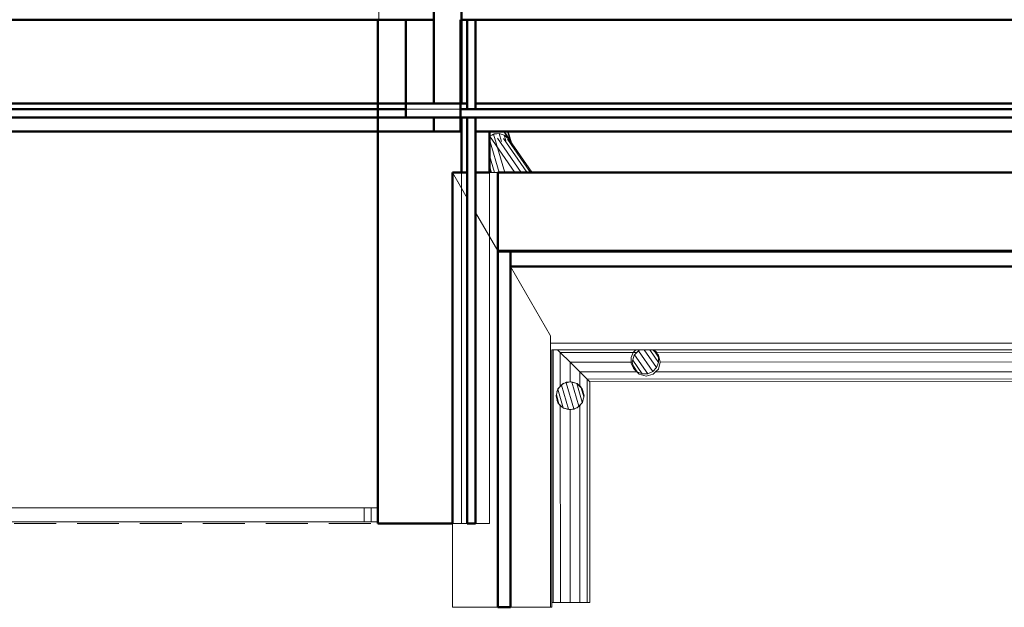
# Model space of a CAD drawing. Header units: millimetres. Extents: x -121 to 21826, y 1231 to 39091.
# Tile 7 of 66: x 10866 to 14386, y 28338 to 30438. Entities that reach past the tile are written whole.
import ezdxf

# ---------------------------------------------------------------- set-up
doc = ezdxf.new("R2010")
doc.units = ezdxf.units.MM
doc.linetypes.add('ADSK_Штриховая_ш3 п1_5', pattern=[225, 150, -75])
for name, color, linetype, lineweight in [('A-DETL-____-MBND', 5, 'ADSK_Штриховая_ш3 п1_5', 20), ('A-GENM-____-OTLN', 13, 'Continuous', 20), ('A-PART-____-MCUT', 2, 'Continuous', 50), ('A-PART-____-OTLN', 2, 'Continuous', 20), ('A-ROOF-____-MCUT', 132, 'Continuous', 50), ('A-ROOF-____-OTLN', 132, 'Continuous', 20), ('A-WALL-____-MCUT', 113, 'Continuous', 50), ('A-WALL-____-OTLN', 113, 'Continuous', 20), ('Q-SPCQ-____-OTLN', 91, 'Continuous', 20), ('S-BEAM-____-OTLN', 12, 'Continuous', 20), ('Ограждение', 7, 'Continuous', 20)]:
    doc.layers.add(name, color=color, linetype=linetype, lineweight=lineweight)

# ---------------------------------------------------------------- blocks, each defined once
blk = doc.blocks.new('Прямая форма - V line-611825-В_Этаж 03_Канализация')
at = {"layer": 'A-DETL-____-MBND', "color": 253}
for p, q in [((-150, 5330), (-150, 5130)), ((150, 5330), (-150, 5330)), ((150, 5020.6), (150, 5330)), ((-150, 5030), (-150, 1800))]:
    blk.add_line(p, q, dxfattribs=at)
blk = doc.blocks.new('Прямая форма - BMR - 003-611826-В_Этаж 03_Канализация')
blk.add_blockref('Прямая форма - V line-611825-В_Этаж 03_Канализация', (0, 0))
blk = doc.blocks.new('Family - V line-612029-В_Этаж 03_Канализация')
at = {"layer": 'A-ROOF-____-MCUT', "color": 9}
for p, q in [((1966, -4091.3), (-1955.5, -4091.3)), ((-1955.5, -4091.3), (-1955.5, -4094.1)), ((-1955.5, -4094.1), (-1955.5, -4147.8)), ((-1955.5, -4147.8), (1966, -4147.8))]:
    blk.add_line(p, q, dxfattribs=at)
at = {"layer": 'A-ROOF-____-OTLN', "color": 253}
for p, q in [((-1812.5, -4395.6), (-1955.5, -4147.8)), ((1823, -4421.2), (-1812.5, -4421.2))]:
    blk.add_line(p, q, dxfattribs=at)
blk = doc.blocks.new('Family - RT - 006-612030-В_Этаж 03_Канализация')
blk.add_blockref('Family - V line-612029-В_Этаж 03_Канализация', (0, 0))
blk = doc.blocks.new('Family - V line-612032-В_Этаж 03_Канализация')
at = {"layer": 'A-ROOF-____-MCUT', "color": 9}
for p, q in [((2365.8, -4099.6), (2365.8, -5374.1)), ((2411.9, -4099.6), (2365.8, -4099.6)), ((2411.9, -5374.1), (2411.9, -4099.6)), ((2365.8, -5374.1), (2411.9, -5374.1))]:
    blk.add_line(p, q, dxfattribs=at)
at = {"layer": 'A-ROOF-____-OTLN', "color": 253}
for p, q in [((2555, -4403.9), (2555, -5374.1)), ((2555, -5374.1), (2411.9, -5374.1))]:
    blk.add_line(p, q, dxfattribs=at)
blk = doc.blocks.new('Family - RT - 006-612033-В_Этаж 03_Канализация')
blk.add_blockref('Family - V line-612032-В_Этаж 03_Канализация', (0, 0))
blk = doc.blocks.new('Family - V line-612035-В_Этаж 03_Канализация')
at = {"layer": 'A-ROOF-____-MCUT', "color": 9}
for p, q in [((-2012.4, -3811.3), (-2012.4, -4094.1)), ((2001.5, -3811.3), (-2012.4, -3811.3)), ((-2012.4, -4094.1), (2001.5, -4094.1))]:
    blk.add_line(p, q, dxfattribs=at)
blk = doc.blocks.new('Family - RT - 006-612036-В_Этаж 03_Канализация')
blk.add_blockref('Family - V line-612035-В_Этаж 03_Канализация', (0, 0))
blk = doc.blocks.new('Family - V line-612038-В_Этаж 03_Канализация')
at = {"layer": 'A-ROOF-____-OTLN', "color": 253}
for p, q in [((2249.3, -3819.6), (2204.1, -3819.6)), ((2257, -3911.3), (2204.1, -3819.6)), ((2257, -3911.3), (2204.1, -3819.6)), ((2204.1, -3835), (2204.1, -3819.6)), ((2204.1, -3842.2), (2204.1, -3835)), ((2249.3, -3819.6), (2257, -3819.6)), ((2257, -4601.8), (2257, -3819.6)), ((2287, -4533), (2287, -3819.6)), ((2336.1, -3819.6), (2287, -3819.6)), ((2336.1, -3819.6), (2365.8, -3819.6)), ((2365.8, -4801.8), (2365.8, -3819.6)), ((2204.1, -4725.3), (2204.1, -3842.2)), ((2287, -3963.2), (2365.8, -4099.6)), ((2365.8, -4099.6), (2287, -3963.2)), ((2287, -4533), (2287, -5074.1)), ((2257, -4601.8), (2257, -5074.1)), ((2204.1, -5080.9), (2204.1, -4725.3)), ((2365.8, -5162.3), (2365.8, -4801.8)), ((2204.1, -5080.9), (2204.1, -5374.1)), ((2257, -5074.1), (2269.1, -5074.1)), ((2269.1, -5074.1), (2287, -5074.1)), ((2365.8, -5183.6), (2365.8, -5162.3)), ((2365.8, -5183.6), (2365.8, -5374.1)), ((2204.1, -5374.1), (2365.8, -5374.1)), ((2365.8, -5374.1), (2204.1, -5374.1)), ((2204.1, -5374.1), (2353.3, -5374.1)), ((2353.3, -5374.1), (2365.8, -5374.1))]:
    blk.add_line(p, q, dxfattribs=at)
blk = doc.blocks.new('Family - RT - 006-612039-В_Этаж 03_Канализация')
blk.add_blockref('Family - V line-612038-В_Этаж 03_Канализация', (0, 0))
blk = doc.blocks.new('Прямая форма - Masonry Block - Structural-612045-В_Этаж 03_Канализация')
at = {"layer": 'A-WALL-____-MCUT', "color": 9}
for p, q in [((4200, 400), (2625.1, 400)), ((4200, 100), (4200, 400)), ((2625.1, 100), (4200, 100))]:
    blk.add_line(p, q, dxfattribs=at)
blk = doc.blocks.new('Прямая форма - Gypsum Plasterboard - Waterproof-612046-В_Этаж 03_Канализация')
at = {"layer": 'A-WALL-____-MCUT', "color": 9}
for p, q in [((4200, 50), (2625.1, 50)), ((4200, 0), (4200, 50)), ((2625.1, 0), (4200, 0))]:
    blk.add_line(p, q, dxfattribs=at)
blk = doc.blocks.new('Прямая форма - Concrete - Structural-612047-В_Этаж 03_Канализация')
at = {"layer": 'A-WALL-____-MCUT', "color": 9}
for p, q in [((4100, 100), (2625.1, 100)), ((2625.1, 80), (4100, 80)), ((4100, 80), (4100, 100))]:
    blk.add_line(p, q, dxfattribs=at)
at = {"layer": 'A-WALL-____-OTLN', "color": 253}
blk.add_line((4100, 80), (4296, 80), dxfattribs=at)
blk = doc.blocks.new('Прямая форма - Insulation - Thermal Break-612048-В_Этаж 03_Канализация')
at = {"layer": 'A-WALL-____-MCUT', "color": 9}
for p, q in [((4100, 80), (2625.1, 80)), ((2625.1, 80), (2625.1, 50)), ((4100, 50), (4100, 80)), ((2625.1, 50), (4100, 50))]:
    blk.add_line(p, q, dxfattribs=at)
at = {"layer": 'A-WALL-____-OTLN', "color": 253}
blk.add_line((4100, 80), (4296, 80), dxfattribs=at)
blk = doc.blocks.new('Прямая форма - SW - 004-612049-В_Этаж 03_Канализация')
for name in ['Прямая форма - Masonry Block - Structural-612045-В_Этаж 03_Канализация', 'Прямая форма - Concrete - Structural-612047-В_Этаж 03_Канализация', 'Прямая форма - Insulation - Thermal Break-612048-В_Этаж 03_Канализация', 'Прямая форма - Gypsum Plasterboard - Waterproof-612046-В_Этаж 03_Канализация']:
    blk.add_blockref(name, (0, 0))
blk = doc.blocks.new('Family - Masonry Block - Structural-612051-В_Этаж 03_Канализация')
at = {"layer": 'A-PART-____-MCUT', "color": 9}
for p, q in [((4200, 400), (2625.1, 400)), ((4200, 100), (4200, 400)), ((2625.1, 100), (4200, 100))]:
    blk.add_line(p, q, dxfattribs=at)
blk = doc.blocks.new('Family - Gypsum Plasterboard - Waterproof-612053-В_Этаж 03_Канализация')
at = {"layer": 'A-PART-____-MCUT', "color": 9}
for p, q in [((4200, 50), (2625.1, 50)), ((4200, 0), (4200, 50)), ((2625.1, 0), (4200, 0))]:
    blk.add_line(p, q, dxfattribs=at)
blk = doc.blocks.new('Family - Concrete - Structural-612057-В_Этаж 03_Канализация')
at = {"layer": 'A-PART-____-MCUT', "color": 9}
for p, q in [((4100, 100), (2625.1, 100)), ((2625.1, 80), (4100, 80)), ((4100, 80), (4100, 100))]:
    blk.add_line(p, q, dxfattribs=at)
at = {"layer": 'A-PART-____-OTLN', "color": 253}
blk.add_line((4100, 80), (4296, 80), dxfattribs=at)
blk = doc.blocks.new('Family - Insulation - Thermal Break-612059-В_Этаж 03_Канализация')
at = {"layer": 'A-PART-____-MCUT', "color": 9}
for p, q in [((4100, 80), (2625.1, 80)), ((2625.1, 80), (2625.1, 50)), ((4100, 50), (4100, 80)), ((2625.1, 50), (4100, 50))]:
    blk.add_line(p, q, dxfattribs=at)
at = {"layer": 'A-PART-____-OTLN', "color": 253}
blk.add_line((4100, 80), (4296, 80), dxfattribs=at)
blk = doc.blocks.new('Прямая форма - V line-612216-В_Этаж 03_Канализация')
at = {"layer": 'Ограждение', "color": 253}
for p, q in [((36.4, -5), (84.5, -5)), ((84.5, -5), (84.5, -55)), ((36.4, -55), (84.5, -55))]:
    blk.add_line(p, q, dxfattribs=at)
blk = doc.blocks.new('Прямая форма - Steel - Stainless-612217-В_Этаж 03_Канализация')
blk.add_blockref('Прямая форма - V line-612216-В_Этаж 03_Канализация', (0, 0))
blk = doc.blocks.new('Прямая форма - Steel - Stainless-612222-В_Этаж 03_Канализация')
at = {"layer": 'Ограждение', "color": 253}
for p, q in [((59.5, -55), (59.5, -5)), ((4011.9, -5), (59.5, -5)), ((4011.9, -55), (59.5, -55))]:
    blk.add_line(p, q, dxfattribs=at)
blk = doc.blocks.new('Прямая форма - RAILING - 004-612237-В_Этаж 03_Канализация')
for name in ['Прямая форма - Steel - Stainless-612217-В_Этаж 03_Канализация', 'Прямая форма - Steel - Stainless-612222-В_Этаж 03_Канализация']:
    blk.add_blockref(name, (0, 0))
blk = doc.blocks.new('Family - V line-612241-В_Этаж 03_Канализация')
at = {"layer": 'A-PART-____-OTLN', "color": 253}
for p, q in [((36.4, -5), (84.5, -5)), ((84.5, -5), (84.5, -55)), ((36.4, -55), (84.5, -55))]:
    blk.add_line(p, q, dxfattribs=at)
blk = doc.blocks.new('Family - Steel - Stainless-612242-В_Этаж 03_Канализация')
blk.add_blockref('Family - V line-612241-В_Этаж 03_Канализация', (0, 0))
blk = doc.blocks.new('Family - Steel - Stainless-612250-В_Этаж 03_Канализация')
at = {"layer": 'A-PART-____-OTLN', "color": 253}
for p, q in [((59.5, -55), (59.5, -5)), ((4011.9, -5), (59.5, -5)), ((4011.9, -55), (59.5, -55))]:
    blk.add_line(p, q, dxfattribs=at)
blk = doc.blocks.new('Прямая форма - Masonry Block - Structural-612273-В_Этаж 03_Канализация')
at = {"layer": 'A-WALL-____-MCUT', "color": 9}
for p, q in [((2090, -100), (0, -100)), ((0, -100), (0, -400)), ((2090, -400), (2090, -100)), ((2144, -100), (2140, -100)), ((2140, -100), (2140, -400)), ((2144, -400), (2144, -100)), ((0, -400), (2090, -400)), ((2140, -400), (2144, -400))]:
    blk.add_line(p, q, dxfattribs=at)
blk = doc.blocks.new('Прямая форма - Concrete - Structural-612274-В_Этаж 03_Канализация')
at = {"layer": 'A-WALL-____-MCUT', "color": 9}
for p, q in [((2090, -80), (0, -80)), ((0, -80), (0, -100)), ((0, -100), (2090, -100)), ((2090, -100), (2090, -80)), ((2144, -80), (2120, -80)), ((2120, -80), (2120, -100)), ((2120, -100), (2144, -100)), ((2144, -100), (2144, -80))]:
    blk.add_line(p, q, dxfattribs=at)
blk = doc.blocks.new('Прямая форма - Insulation - Thermal Break-612275-В_Этаж 03_Канализация')
at = {"layer": 'A-WALL-____-MCUT', "color": 9}
for p, q in [((2144, -50), (0, -50)), ((0, -50), (0, -80)), ((2144, -80), (2144, -50)), ((0, -80), (2144, -80))]:
    blk.add_line(p, q, dxfattribs=at)
blk = doc.blocks.new('Прямая форма - Gypsum Plasterboard - Waterproof-612276-В_Этаж 03_Канализация')
at = {"layer": 'A-WALL-____-MCUT', "color": 9}
for p, q in [((2090, 0), (0, 0)), ((0, 0), (0, -50)), ((2090, -50), (2090, 0)), ((0, -50), (2090, -50))]:
    blk.add_line(p, q, dxfattribs=at)
blk = doc.blocks.new('Прямая форма - SW - 004-612277-В_Этаж 03_Канализация')
for name in ['Прямая форма - Gypsum Plasterboard - Waterproof-612276-В_Этаж 03_Канализация', 'Прямая форма - Insulation - Thermal Break-612275-В_Этаж 03_Канализация', 'Прямая форма - Concrete - Structural-612274-В_Этаж 03_Канализация', 'Прямая форма - Masonry Block - Structural-612273-В_Этаж 03_Канализация']:
    blk.add_blockref(name, (0, 0))
blk = doc.blocks.new('Family - Masonry Block - Structural-612279-В_Этаж 03_Канализация')
at = {"layer": 'A-PART-____-MCUT', "color": 9}
for p, q in [((2090, -100), (0, -100)), ((0, -100), (0, -400)), ((2090, -400), (2090, -100)), ((2144, -100), (2140, -100)), ((2140, -100), (2140, -400)), ((2144, -400), (2144, -100)), ((0, -400), (2090, -400)), ((2140, -400), (2144, -400))]:
    blk.add_line(p, q, dxfattribs=at)
blk = doc.blocks.new('Family - Concrete - Structural-612281-В_Этаж 03_Канализация')
at = {"layer": 'A-PART-____-MCUT', "color": 9}
for p, q in [((2090, -80), (0, -80)), ((0, -80), (0, -100)), ((0, -100), (2090, -100)), ((2090, -100), (2090, -80)), ((2144, -80), (2120, -80)), ((2120, -80), (2120, -100)), ((2120, -100), (2144, -100)), ((2144, -100), (2144, -80))]:
    blk.add_line(p, q, dxfattribs=at)
blk = doc.blocks.new('Family - Insulation - Thermal Break-612283-В_Этаж 03_Канализация')
at = {"layer": 'A-PART-____-MCUT', "color": 9}
for p, q in [((2144, -50), (0, -50)), ((0, -50), (0, -80)), ((2144, -80), (2144, -50)), ((0, -80), (2144, -80))]:
    blk.add_line(p, q, dxfattribs=at)
blk = doc.blocks.new('Family - Gypsum Plasterboard - Waterproof-612285-В_Этаж 03_Канализация')
at = {"layer": 'A-PART-____-MCUT', "color": 9}
for p, q in [((2090, 0), (0, 0)), ((0, 0), (0, -50)), ((2090, -50), (2090, 0)), ((0, -50), (2090, -50))]:
    blk.add_line(p, q, dxfattribs=at)
blk = doc.blocks.new('Прямая форма - V line-612504-В_Этаж 03_Канализация')
at = {"layer": 'Q-SPCQ-____-OTLN', "color": 253}
for p, q in [((7.9, 48.4), (0, 50)), ((0, 50), (0, -108)), ((19.1, 46.2), (17.4, 46.5)), ((25.8, 41.7), (19.1, 46.2)), ((35.4, 35.4), (33.9, 36.4)), ((39.8, 28.7), (35.4, 35.4)), ((35.4, 35.4), (35.4, 34.4)), ((-19.1, 22.4), (-19.1, 16.5)), ((19.1, 27.2), (19.1, -121.3)), ((35.4, 14.5), (35.4, -132.5)), ((46.2, 19.1), (45.2, 20.6)), ((47.8, 11.3), (46.2, 19.1)), ((46.2, 19.1), (46.2, 17)), ((46.2, 4.9), (46.2, -140)), ((50, 0), (49.6, 1.8)), ((50, -142.6), (50, 0)), ((50.2, 34.2), (50.2, -0.1)), ((52, -0.1), (52, 33)), ((50.2, -0.1), (50, -1.1)), ((50, -10.2), (52, -0.1)), ((-35.4, -888.9), (-19.1, -878.1)), ((-19.1, -878.1), (-5.8, -875.4)), ((-50, -924.3), (-46.2, -905.1)), ((-46.2, -905.1), (-35.4, -888.9)), ((-35.4, -959.6), (-35.4, -899.9)), ((-19.1, -970.5), (-19.1, -887.6)), ((0, -974.3), (0, -884.2)), ((19.1, -970.5), (19.1, -892.7)), ((35.4, -959.6), (35.4, -903.9)), ((47.6, -912.4), (50, -924.3)), ((-46.2, -943.4), (-50, -924.3)), ((-49.3, -927.7), (-46.2, -943.4)), ((-46.2, -943.4), (-46.2, -919)), ((-46.2, -943.4), (-35.4, -959.6)), ((-35.4, -959.6), (-46.2, -943.4)), ((35.4, -959.6), (46.2, -943.4)), ((46.2, -943.4), (35.4, -959.6)), ((46.2, -943.4), (46.2, -917.3)), ((50, -924.3), (46.2, -943.4)), ((46.2, -943.4), (48.7, -931)), ((-35.4, -959.6), (-19.1, -970.5)), ((-19.1, -970.5), (-35.4, -959.6)), ((-19.1, -970.5), (0, -974.3)), ((0, -974.3), (-19.1, -970.5)), ((0, -974.3), (19.1, -970.5)), ((19.1, -970.5), (0, -974.3)), ((19.1, -970.5), (35.4, -959.6)), ((35.4, -959.6), (19.1, -970.5))]:
    blk.add_line(p, q, dxfattribs=at)
blk = doc.blocks.new('Прямая форма - FU - 047-612505-В_Этаж 03_Канализация')
blk.add_blockref('Прямая форма - V line-612504-В_Этаж 03_Канализация', (0, 0))
blk = doc.blocks.new('Прямая форма - Masonry Block - Structural-612527-В_Этаж 03_Канализация')
at = {"layer": 'A-WALL-____-MCUT', "color": 9}
for p, q in [((545.5, -100), (350, -100)), ((350, -100), (350, -104)), ((350, -104), (350, -300)), ((545.5, -132.9), (545.5, -100)), ((1800, -132.9), (545.5, -132.9)), ((1800, -400), (1800, -132.9)), ((0, -300), (0, -400)), ((350, -300), (0, -300)), ((0, -400), (1800, -400))]:
    blk.add_line(p, q, dxfattribs=at)
at = {"layer": 'A-WALL-____-OTLN', "color": 253}
for p, q in [((602.5, -100), (545.5, -132.9)), ((545.5, -100), (602.5, -100)), ((1800, -100), (602.5, -100)), ((1800, -132.9), (1800, -100))]:
    blk.add_line(p, q, dxfattribs=at)
blk = doc.blocks.new('Прямая форма - Insulation - Thermal Break-612528-В_Этаж 03_Канализация')
at = {"layer": 'A-WALL-____-MCUT', "color": 9}
for p, q in [((320, -50), (0, -50)), ((0, -50), (0, -80)), ((320, -80), (320, -50)), ((1800, -50), (350, -50)), ((350, -50), (350, -80)), ((1800, -80), (1800, -50)), ((0, -80), (320, -80)), ((350, -80), (1800, -80))]:
    blk.add_line(p, q, dxfattribs=at)
blk = doc.blocks.new('Прямая форма - Concrete - Structural-612529-В_Этаж 03_Канализация')
at = {"layer": 'A-WALL-____-MCUT', "color": 9}
for p, q in [((0, -80), (0, -100)), ((300, -80), (0, -80)), ((0, -100), (300, -100)), ((300, -100), (300, -80)), ((350, -80), (350, -100)), ((545.5, -80), (350, -80)), ((350, -100), (545.5, -100)), ((545.5, -100), (545.5, -80))]:
    blk.add_line(p, q, dxfattribs=at)
at = {"layer": 'A-WALL-____-OTLN', "color": 253}
for p, q in [((602.5, -100), (545.5, -100)), ((602.5, -100), (637.2, -80)), ((1800, -100), (602.5, -100)), ((1800, -100), (1800, -80))]:
    blk.add_line(p, q, dxfattribs=at)
blk = doc.blocks.new('Прямая форма - Gypsum Plasterboard - Waterproof-612530-В_Этаж 03_Канализация')
at = {"layer": 'A-WALL-____-MCUT', "color": 9}
for p, q in [((400, 0), (400, -50)), ((545.5, 0), (400, 0)), ((545.5, -50), (545.5, 0)), ((400, -50), (545.5, -50))]:
    blk.add_line(p, q, dxfattribs=at)
at = {"layer": 'A-WALL-____-OTLN', "color": 253}
for p, q in [((775.7, 0), (545.5, 0)), ((775.7, 0), (1800, 0)), ((1800, -50), (1800, 0)), ((689.1, -50), (775.7, 0))]:
    blk.add_line(p, q, dxfattribs=at)
blk = doc.blocks.new('Прямая форма - SW - 005-612531-В_Этаж 03_Канализация')
for name in ['Прямая форма - Gypsum Plasterboard - Waterproof-612530-В_Этаж 03_Канализация', 'Прямая форма - Insulation - Thermal Break-612528-В_Этаж 03_Канализация', 'Прямая форма - Concrete - Structural-612529-В_Этаж 03_Канализация', 'Прямая форма - Masonry Block - Structural-612527-В_Этаж 03_Канализация']:
    blk.add_blockref(name, (0, 0))
blk = doc.blocks.new('Family - Masonry Block - Structural-612533-В_Этаж 03_Канализация')
at = {"layer": 'A-PART-____-MCUT', "color": 9}
for p, q in [((545.5, -100), (350, -100)), ((350, -100), (350, -104)), ((350, -104), (350, -300)), ((545.5, -132.9), (545.5, -100)), ((1800, -132.9), (545.5, -132.9)), ((1800, -400), (1800, -132.9)), ((0, -300), (0, -400)), ((350, -300), (0, -300)), ((0, -400), (1800, -400))]:
    blk.add_line(p, q, dxfattribs=at)
at = {"layer": 'A-PART-____-OTLN', "color": 253}
for p, q in [((602.5, -100), (545.5, -132.9)), ((545.5, -100), (602.5, -100)), ((1800, -100), (602.5, -100)), ((1800, -132.9), (1800, -100))]:
    blk.add_line(p, q, dxfattribs=at)
blk = doc.blocks.new('Family - Insulation - Thermal Break-612535-В_Этаж 03_Канализация')
at = {"layer": 'A-PART-____-MCUT', "color": 9}
for p, q in [((320, -50), (0, -50)), ((0, -50), (0, -80)), ((320, -80), (320, -50)), ((1800, -50), (350, -50)), ((350, -50), (350, -80)), ((1800, -80), (1800, -50)), ((0, -80), (320, -80)), ((350, -80), (1800, -80))]:
    blk.add_line(p, q, dxfattribs=at)
blk = doc.blocks.new('Family - Concrete - Structural-612537-В_Этаж 03_Канализация')
at = {"layer": 'A-PART-____-MCUT', "color": 9}
for p, q in [((0, -80), (0, -100)), ((300, -80), (0, -80)), ((0, -100), (300, -100)), ((300, -100), (300, -80)), ((350, -80), (350, -100)), ((545.5, -80), (350, -80)), ((350, -100), (545.5, -100)), ((545.5, -100), (545.5, -80))]:
    blk.add_line(p, q, dxfattribs=at)
at = {"layer": 'A-PART-____-OTLN', "color": 253}
for p, q in [((602.5, -100), (545.5, -100)), ((602.5, -100), (637.2, -80)), ((1800, -100), (602.5, -100)), ((1800, -100), (1800, -80))]:
    blk.add_line(p, q, dxfattribs=at)
blk = doc.blocks.new('Family - Gypsum Plasterboard - Waterproof-612539-В_Этаж 03_Канализация')
at = {"layer": 'A-PART-____-MCUT', "color": 9}
for p, q in [((400, 0), (400, -50)), ((545.5, 0), (400, 0)), ((545.5, -50), (545.5, 0)), ((400, -50), (545.5, -50))]:
    blk.add_line(p, q, dxfattribs=at)
at = {"layer": 'A-PART-____-OTLN', "color": 253}
for p, q in [((775.7, 0), (545.5, 0)), ((775.7, 0), (1800, 0)), ((1800, -50), (1800, 0)), ((689.1, -50), (775.7, 0))]:
    blk.add_line(p, q, dxfattribs=at)
blk = doc.blocks.new('Прямая форма - Timber - Floor-613062-В_Этаж 03_Канализация')
at = {"layer": 'A-DETL-____-MBND', "color": 253}
blk.add_line((-6439.9, -9270), (-2439.9, -9270), dxfattribs=at)
blk = doc.blocks.new('Прямая форма - SLA - 009-613065-В_Этаж 03_Канализация')
blk.add_blockref('Прямая форма - Timber - Floor-613062-В_Этаж 03_Канализация', (0, 0))
blk = doc.blocks.new('Family - Timber - Floor-613069-В_Этаж 03_Канализация')
at = {"layer": 'A-DETL-____-MBND', "color": 253}
blk.add_line((-6439.9, -9270), (-2439.9, -9270), dxfattribs=at)
blk = doc.blocks.new('Прямая форма - V line-613089-В_Этаж 03_Канализация')
at = {"layer": 'A-WALL-____-MCUT', "color": 9}
for p, q in [((50, 100), (0, 100)), ((0, 100), (0, 4)), ((50, 4), (50, 100)), ((3730, 100), (100, 100)), ((100, 100), (100, 4)), ((3730, 0), (3730, 100)), ((0, 4), (50, 4)), ((100, 4), (400, 4)), ((400, 4), (400, 0)), ((400, 0), (3730, 0))]:
    blk.add_line(p, q, dxfattribs=at)
blk = doc.blocks.new('Прямая форма - SW - 014-613090-В_Этаж 03_Канализация')
blk.add_blockref('Прямая форма - V line-613089-В_Этаж 03_Канализация', (0, 0))
blk = doc.blocks.new('Прямая форма - V line-613169-В_Этаж 03_Канализация')
at = {"layer": 'Q-SPCQ-____-OTLN', "color": 253}
for p, q in [((-113.6, 1755.4), (-105, 1755.4)), ((-105, 305.7), (-105, 1755.4)), ((-105, 1755.4), (-70, 1755.4)), ((-70, 322.4), (-70, 1755.4)), ((-70, 1755.4), (-35, 1755.4)), ((-35, 1755.4), (-35, 305.7)), ((-35, 1755.4), (-9.4, 1755.4)), ((-9.4, 1755.4), (-9.4, 60.6)), ((-9.4, 1755.4), (0, 1755.4)), ((0, 1755.4), (0, 70)), ((-70, 322.4), (-95, 315.7)), ((-95, 315.7), (-70, 322.4)), ((-45, 315.7), (-70, 322.4)), ((-70, 322.4), (-45, 315.7)), ((-113.3, 297.4), (-114.2, 293.9)), ((-114.2, 293.9), (-113.3, 297.4)), ((-105, 305.7), (-113.3, 297.4)), ((-113.3, 297.4), (-105, 305.7)), ((-95, 315.7), (-105, 305.7)), ((-105, 305.7), (-95, 315.7)), ((-35, 305.7), (-45, 315.7)), ((-45, 315.7), (-35, 305.7)), ((-26.7, 297.4), (-35, 305.7)), ((-35, 305.7), (-26.7, 297.4)), ((-20, 272.4), (-26.7, 297.4)), ((-26.7, 297.4), (-20, 272.4)), ((-114.3, 251), (-113.3, 247.4)), ((-113.3, 247.4), (-114.3, 251)), ((-113.3, 247.4), (-105, 239.1)), ((-105, 239.1), (-113.3, 247.4)), ((-35, 239.1), (-26.7, 247.4)), ((-26.7, 247.4), (-35, 239.1)), ((-26.7, 247.4), (-20, 272.4)), ((-20, 272.4), (-26.7, 247.4)), ((-105, 239.1), (-105, -35)), ((-105, 239.1), (-95, 229.1)), ((-95, 229.1), (-105, 239.1)), ((-95, 229.1), (-70, 222.4)), ((-70, 222.4), (-95, 229.1)), ((-70, 222.4), (-45, 229.1)), ((-45, 229.1), (-70, 222.4)), ((-70, 0), (-70, 222.4)), ((-45, 229.1), (-35, 239.1)), ((-35, 239.1), (-45, 229.1)), ((-35, 35), (-35, 239.1)), ((-9.4, 60.6), (-35, 35)), ((-35, 35), (-9.4, 60.6)), ((0, 70), (-9.4, 60.6)), ((-9.4, 60.6), (0, 70)), ((-9.4, 60.6), (789, 60.6)), ((0, 70), (789, 70)), ((25, 43.3), (16.7, 35)), ((16.7, 35), (25, 43.3)), ((50, 50), (25, 43.3)), ((25, 43.3), (50, 50)), ((75, 43.3), (50, 50)), ((50, 50), (75, 43.3)), ((83.3, 35), (75, 43.3)), ((75, 43.3), (83.3, 35)), ((789, 70), (789, 60.6)), ((789, 60.6), (789, 35)), ((-35, 35), (-70, 0)), ((-70, 0), (-35, 35)), ((0, 0), (-70, 0)), ((16.7, 35), (-35, 35)), ((6.7, 25), (0, 0)), ((0, 0), (6.7, 25)), ((0, 0), (6.7, -25)), ((16.7, 35), (6.7, 25)), ((6.7, 25), (16.7, 35)), ((93.3, 25), (83.3, 35)), ((83.3, 35), (789, 35)), ((83.3, 35), (93.3, 25)), ((100, 0), (93.3, 25)), ((93.3, 25), (100, 0)), ((93.3, -25), (100, 0)), ((789, 0), (100, 0)), ((789, 35), (789, 0)), ((-105, -35), (-114.4, -44.4)), ((-114.4, -44.4), (-105, -35)), ((-70, 0), (-105, -35)), ((-105, -35), (-70, 0)), ((-105, -35), (16.7, -35)), ((6.7, -25), (0, 0)), ((6.7, -25), (16.7, -35)), ((16.7, -35), (6.7, -25)), ((16.7, -35), (25, -43.3)), ((25, -43.3), (16.7, -35)), ((75, -43.3), (83.3, -35)), ((83.3, -35), (75, -43.3)), ((83.3, -35), (93.3, -25)), ((93.3, -25), (83.3, -35)), ((789, -35), (83.3, -35)), ((100, 0), (93.3, -25)), ((789, 0), (789, -35)), ((789, -35), (789, -60.6)), ((789, -60.6), (-114.4, -60.6)), ((25, -43.3), (50, -50)), ((50, -50), (25, -43.3)), ((50, -50), (75, -43.3)), ((75, -43.3), (50, -50)), ((789, -60.6), (789, -65))]:
    blk.add_line(p, q, dxfattribs=at)
blk = doc.blocks.new('Прямая форма - FU - 047-613170-В_Этаж 03_Канализация')
blk.add_blockref('Прямая форма - V line-613169-В_Этаж 03_Канализация', (0, 0))
blk = doc.blocks.new('Прямая форма - V line-V3-В_Этаж 03_Канализация')
at = {"layer": 'Q-SPCQ-____-OTLN', "color": 253}
for p, q in [((0, 50), (-7.9, 48.4)), ((19.1, 46.2), (0, 50)), ((0, 50), (0, -92.5)), ((35.4, 35.4), (19.1, 46.2)), ((19.1, 46.2), (19.1, 16.5)), ((46.2, 19.1), (35.4, 35.4)), ((35.4, 35.4), (35.4, 16.1)), ((50.2, 44.4), (50.2, 7.5)), ((52, 2.1), (52, 43.9)), ((-19.1, 27.2), (-19.1, -86.9)), ((47.7, 11.8), (46.2, 19.1)), ((46.2, 19.1), (46.2, 11.4)), ((-35.4, -19.5), (-35.4, -82.2)), ((-50, -69.6), (-50, -77.9)), ((-46.2, -56.6), (-46.2, -79)), ((-35.4, -888.9), (-19.1, -878.1)), ((-19.1, -878.1), (0, -874.3)), ((-19.1, -969.2), (-19.1, -879.7)), ((-7.7, -875.8), (-14.5, -877.2)), ((0, -874.3), (19.1, -878.1)), ((0, -972.6), (0, -876)), ((15.9, -877.4), (9.6, -876.2)), ((19.1, -878.1), (35.4, -888.9)), ((19.1, -968.9), (19.1, -879.4)), ((-46.8, -908.4), (-48.1, -914.7)), ((-48.1, -914.7), (-46.8, -908.4)), ((-46.2, -940.5), (-46.2, -907.3)), ((-41, -897.4), (-35.4, -888.9)), ((-35.4, -959.3), (-35.4, -889.4)), ((-32.5, -887), (-34.8, -888.6)), ((35.4, -888.9), (46.2, -905.1)), ((35.4, -959.1), (35.4, -889.2)), ((37.2, -891.7), (35.7, -889.5)), ((46.2, -905.1), (49.5, -922)), ((46.2, -941.3), (46.2, -908.1)), ((48.5, -916.6), (47.1, -909.7)), ((-46.2, -943.4), (-49.5, -926.6)), ((-48.5, -931.9), (-47.1, -938.8)), ((-35.4, -959.6), (-46.2, -943.4)), ((46.8, -940.2), (48.1, -933.8)), ((48.1, -933.8), (46.8, -940.2)), ((-37.2, -956.8), (-35.7, -959.1)), ((-19.1, -970.5), (-35.4, -959.6)), ((0, -974.3), (-19.1, -970.5)), ((-15.9, -971.1), (-9.6, -972.4)), ((19.1, -970.5), (0, -974.3)), ((7.7, -972.8), (14.5, -971.4)), ((35.4, -959.6), (19.1, -970.5)), ((32.5, -961.5), (34.8, -960)), ((41, -951.1), (35.4, -959.6))]:
    blk.add_line(p, q, dxfattribs=at)
blk = doc.blocks.new('Прямая форма - FU - 047-613400-В_Этаж 03_Канализация')
blk.add_blockref('Прямая форма - V line-V3-В_Этаж 03_Канализация', (0, 0))
blk = doc.blocks.new('Прямая форма - V line-613402-В_Этаж 03_Канализация')
at = {"layer": 'A-GENM-____-OTLN', "lineweight": 9}
for p, q in [((0, 920.4), (0, 0)), ((3625.5, 920.4), (0, 920.4)), ((0, 0), (-5, 0))]:
    blk.add_line(p, q, dxfattribs=at)
blk = doc.blocks.new('Прямая форма - SLA - 013-613403-В_Этаж 03_Канализация')
blk.add_blockref('Прямая форма - V line-613402-В_Этаж 03_Канализация', (0, 0))
blk = doc.blocks.new('V line_ifc_RVT-1-В_Этаж 03_Канализация')
at = {"layer": 'A-GENM-____-OTLN', "color": 253, "lineweight": 20}
for name, p in [('Прямая форма - SLA - 009-613065-В_Этаж 03_Канализация', (33863.1, 37907.6)), ('Прямая форма - SLA - 013-613403-В_Этаж 03_Канализация', (32046.2, 28337.6))]:
    blk.add_blockref(name, p, dxfattribs=at)
at = {"layer": 'A-PART-____-OTLN', "color": 253, "lineweight": 20}
for name, p in [('Family - Timber - Floor-613069-В_Этаж 03_Канализация', (33863.1, 37907.6)), ('Family - Masonry Block - Structural-612051-В_Этаж 03_Канализация', (27423.2, 30037.6)), ('Family - Concrete - Structural-612057-В_Этаж 03_Канализация', (27423.2, 30037.6)), ('Family - Insulation - Thermal Break-612059-В_Этаж 03_Канализация', (27423.2, 30037.6)), ('Family - Gypsum Plasterboard - Waterproof-612053-В_Этаж 03_Канализация', (27423.2, 30037.6))]:
    blk.add_blockref(name, p, dxfattribs=at)
for name, p, rotation in [('Family - Masonry Block - Structural-612533-В_Этаж 03_Канализация', (31823.2, 30437.6), 270), ('Family - Masonry Block - Structural-612279-В_Этаж 03_Канализация', (33863.2, 30037.6), 180), ('Family - Concrete - Structural-612537-В_Этаж 03_Канализация', (31823.2, 30437.6), 270), ('Family - Insulation - Thermal Break-612535-В_Этаж 03_Канализация', (31823.2, 30437.6), 270), ('Family - Concrete - Structural-612281-В_Этаж 03_Канализация', (33863.2, 30037.6), 180), ('Family - Insulation - Thermal Break-612283-В_Этаж 03_Канализация', (33863.2, 30037.6), 180), ('Family - Gypsum Plasterboard - Waterproof-612285-В_Этаж 03_Канализация', (33863.2, 30037.6), 180), ('Family - Gypsum Plasterboard - Waterproof-612539-В_Этаж 03_Канализация', (31823.2, 30437.6), 270), ('Family - Steel - Stainless-612250-В_Этаж 03_Канализация', (31459.7, 28637.6), 180), ('Family - Steel - Stainless-612242-В_Этаж 03_Канализация', (31459.7, 28637.6), 180)]:
    blk.add_blockref(name, p, dxfattribs=dict(at, rotation=rotation))
at = {"layer": 'A-ROOF-____-OTLN', "color": 253, "lineweight": 20}
for name, p in [('Family - RT - 006-612033-В_Этаж 03_Канализация', (29486.2, 33711.7)), ('Family - RT - 006-612039-В_Этаж 03_Канализация', (29486.2, 33711.7)), ('Family - RT - 006-612030-В_Этаж 03_Канализация', (33853.7, 33703.4)), ('Family - RT - 006-612036-В_Этаж 03_Канализация', (33864.4, 33703.4))]:
    blk.add_blockref(name, p, dxfattribs=at)
at = {"layer": 'A-WALL-____-OTLN', "color": 253, "lineweight": 20}
for name, p, rotation in [('Прямая форма - SW - 014-613090-В_Этаж 03_Канализация', (31723.2, 30037.6), 90), ('Прямая форма - SW - 005-612531-В_Этаж 03_Канализация', (31823.2, 30437.6), 270), ('Прямая форма - SW - 004-612277-В_Этаж 03_Канализация', (33863.2, 30037.6), 180)]:
    blk.add_blockref(name, p, dxfattribs=dict(at, rotation=rotation))
blk.add_blockref('Прямая форма - SW - 004-612049-В_Этаж 03_Канализация', (27423.2, 30037.6), dxfattribs=at)
at = {"layer": 'Q-SPCQ-____-OTLN', "color": 253, "lineweight": 20}
for name, p, rotation in [('Прямая форма - FU - 047-612505-В_Этаж 03_Канализация', (31851.7, 29980.9), 34.71929366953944), ('Прямая форма - FU - 047-613400-В_Этаж 03_Канализация', (31851.7, 29980.9), 16.28515108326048), ('Прямая форма - FU - 047-613170-В_Этаж 03_Канализация', (32110.9, 29143.7), 270.0230684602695)]:
    blk.add_blockref(name, p, dxfattribs=dict(at, rotation=rotation))
at = {"layer": 'S-BEAM-____-OTLN', "color": 253, "lineweight": 20}
blk.add_blockref('Прямая форма - BMR - 003-611826-В_Этаж 03_Канализация', (31577.2, 28637.6), dxfattribs=at)
at = {"layer": 'Ограждение', "color": 253, "lineweight": 20, "rotation": 180}
blk.add_blockref('Прямая форма - RAILING - 004-612237-В_Этаж 03_Канализация', (31459.7, 28637.6), dxfattribs=at)

msp = doc.modelspace()

# ---------------------------------------------------------------- block references
at = {"lineweight": 9}
msp.add_blockref('V line_ifc_RVT-1-В_Этаж 03_Канализация', (-19277.2, 0), dxfattribs=at)

doc.saveas('drawing.dxf')
